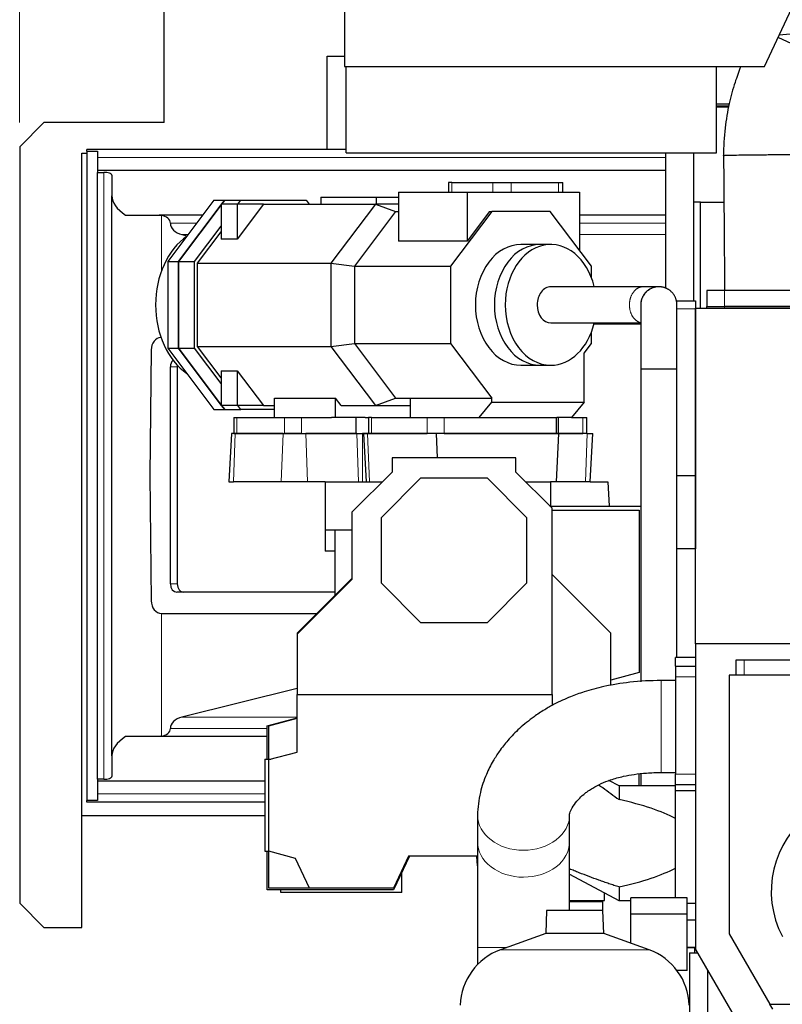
# Model space of a CAD drawing. Header units: inches. Extents: x 0 to 17820, y -10 to 12600.
# Tile 92 of 125: x 7549 to 8496, y 8989 to 10212. Entities that reach past the tile are written whole.
import ezdxf

# ---------------------------------------------------------------- set-up
doc = ezdxf.new("R2010")
doc.units = ezdxf.units.IN
doc.layers.add('1', color=7, linetype='Continuous', true_color=0xffffff)
doc.layers.add('254', color=7, linetype='Continuous', true_color=0xffffff)
doc.styles.add('latin_extended', font='simplex.shx')
doc.dimstyles.get("Standard").update_dxf_attribs({"dimtxt": 0.18, "dimasz": 0.18, "dimexe": 0.18, "dimexo": 0.0625, "dimgap": 0.09, "dimtad": 0, "dimtih": 1, "dimtoh": 1, "dimdec": 4, "dimzin": 0, "dimdsep": 46, "dimtxsty": 'Standard', "dimcen": 0.09, "dimadec": 0, "dimazin": 0, "dimtfac": 1, "dimtdec": 4, "dimtofl": 0, "dimtmove": 0, "dimatfit": 3, "dimfxl": 1, "dimtolj": 1, "dimtzin": 0, "dimarcsym": 0})

# ---------------------------------------------------------------- blocks, each defined once
blk = doc.blocks.new('_U11')
at = {"layer": '254', "color": 3, "linetype": 'Continuous', "lineweight": 13, "transparency": 16777216}
for p, q in [((7549, 10084.1), (7549, 11597.9)), ((9937.6, 8760.5), (9937.6, 11597.9)), ((7654, 11567.9), (9832.6, 11567.9))]:
    blk.add_line(p, q, dxfattribs=at)
at = {"layer": '254', "color": 3, "transparency": 16777216}
for points in [[(7654, 11585.4), (7654, 11550.4), (7549, 11567.9)], [(9832.6, 11550.4), (9832.6, 11585.4), (9937.6, 11567.9)]]:
    blk.add_solid(points, dxfattribs=at)
at = {"layer": 'Defpoints', "color": 0, "transparency": 16777216}
for p in [(9937.6, 11567.9), (7549, 10054.1), (9937.6, 8730.5)]:
    blk.add_point(p, dxfattribs=at)
at = {"layer": '254', "color": 2, "lineweight": 13, "transparency": 16777216, "insert": (8560.8, 11725.4), "char_height": 105, "attachment_point": 1, "style": 'latin_extended'}
blk.add_mtext('\\A1;2389', dxfattribs=at)

msp = doc.modelspace()

# ---------------------------------------------------------------- linework, layer by layer
at = {"layer": '1', "color": 2, "linetype": 'Continuous', "lineweight": 25}
for p, q in [((7952.577, 10534.498), (7952.577, 10153.662)), ((8474.057, 10153.662), (8591.577, 10405.685)), ((7728.54, 10084.15), (7728.54, 10242.15)), ((8686.285, 10209.846), (8492.345, 10192.878)), ((8611.268, 10133.989), (8491.034, 10190.066)), ((7931.04, 10166.65), (7952.576, 10166.65)), ((7931.04, 10050.664), (7931.04, 10166.65)), ((7952.577, 10153.662), (8474.057, 10153.662)), ((7954.54, 10046.65), (7954.54, 10153.662)), ((8414.54, 10046.65), (8414.54, 10153.662)), ((8430.31, 10107.149), (8414.549, 10107.149)), ((8414.541, 10105.149), (8429.973, 10105.149)), ((8414.541, 10103.649), (8429.72, 10103.649)), ((7579.04, 10084.15), (7549.04, 10054.15)), ((7728.54, 10084.15), (7579.04, 10084.15)), ((7549.04, 10054.15), (7549.04, 9114.15)), ((7626.04, 9084.15), (7626.04, 10046.15)), ((7626.04, 10046.15), (7632.545, 10046.15)), ((7632.54, 10048.709), (7632.54, 10050.664)), ((7954.543, 10050.664), (7632.54, 10050.664)), ((7632.54, 10048.709), (7632.54, 9241.849)), ((7632.54, 10048.709), (7645.54, 10048.709)), ((7645.54, 10048.709), (7645.54, 10040.664)), ((7954.54, 10046.65), (8414.54, 10046.65)), ((8351.549, 10040.664), (8351.549, 10046.65)), ((8386.54, 9862.648), (8386.54, 10046.64)), ((7645.54, 10040.664), (7645.54, 10024.774)), ((8351.549, 10024.774), (8351.549, 10040.664)), ((8351.549, 10024.774), (7645.54, 10024.774)), ((7645.54, 10024.774), (7645.54, 10022.327)), ((7645.54, 9268.232), (7645.54, 10022.327)), ((7645.54, 10022.327), (7653.544, 10022.327)), ((8351.549, 9969.147), (8351.549, 10024.774)), ((7663.538, 10018.802), (7663.538, 9993.267)), ((8081.815, 10009.651), (8081.815, 9997.651)), ((8085.74, 10009.651), (8081.815, 10009.651)), ((8085.74, 10009.651), (8081.815, 10009.651)), ((8081.815, 10009.651), (8081.815, 9997.651)), ((8085.74, 10009.651), (8136.913, 10009.651)), ((8085.74, 10009.651), (8136.913, 10009.651)), ((8136.913, 10009.651), (8159.485, 10009.651)), ((8136.913, 10009.651), (8159.485, 10009.651)), ((8159.485, 10009.651), (8218.352, 10009.651)), ((8159.485, 10009.651), (8218.352, 10009.651)), ((8218.352, 10009.651), (8223.855, 10009.651)), ((8218.352, 10009.651), (8223.855, 10009.651)), ((8223.855, 9997.651), (8223.855, 10009.651)), ((8223.855, 9997.651), (8223.855, 10009.651)), ((8019.626, 9997.651), (8104.914, 9997.651)), ((8019.626, 9997.651), (8019.626, 9936.699)), ((8019.626, 9997.651), (8104.914, 9997.651)), ((8019.626, 9997.651), (8019.626, 9936.699)), ((8104.914, 9997.651), (8244.535, 9997.651)), ((8104.914, 9997.651), (8104.914, 9936.699)), ((8104.914, 9997.651), (8244.535, 9997.651)), ((8104.914, 9997.651), (8104.914, 9936.699)), ((8244.535, 9997.651), (8244.535, 9925.178)), ((8244.535, 9997.651), (8244.535, 9925.178)), ((7663.538, 9297.291), (7663.538, 9993.267)), ((7790.358, 9987.651), (7732.885, 9911.498)), ((7790.358, 9987.651), (7732.885, 9911.498)), ((7790.358, 9987.651), (7803.676, 9987.651)), ((7790.358, 9987.651), (7803.676, 9987.651)), ((7803.676, 9987.651), (7799.901, 9982.65)), ((7799.901, 9982.65), (7803.676, 9987.651)), ((7803.676, 9987.651), (7799.901, 9982.65)), ((7799.901, 9982.65), (7803.676, 9987.651)), ((7803.676, 9987.651), (7823.751, 9987.651)), ((7803.676, 9987.651), (7823.751, 9987.651)), ((7819.977, 9982.65), (7823.751, 9987.651)), ((7819.977, 9982.65), (7823.751, 9987.651)), ((7823.751, 9987.651), (7905.03, 9987.651)), ((7823.751, 9987.651), (7905.03, 9987.651)), ((7905.03, 9987.651), (7908.804, 9982.65)), ((7905.03, 9987.651), (7908.804, 9982.65)), ((7923.042, 9991.651), (7923.042, 9982.651)), ((7923.042, 9991.651), (7991.929, 9991.651)), ((7923.042, 9991.651), (7923.042, 9982.651)), ((7923.042, 9991.651), (7991.929, 9991.651)), ((7991.929, 9991.651), (8019.626, 9991.651)), ((7991.929, 9991.651), (7991.929, 9982.651)), ((7991.929, 9991.651), (7991.929, 9982.651)), ((7991.929, 9991.651), (8019.626, 9991.651)), ((8394.612, 9985.15), (8386.539, 9985.15)), ((8394.612, 9985.15), (8423.844, 9985.15)), ((8394.612, 9853.65), (8394.612, 9985.15)), ((7799.516, 9982.139), (7746.203, 9911.498)), ((7746.203, 9911.498), (7799.516, 9982.139)), ((7799.516, 9982.139), (7746.203, 9911.498)), ((7746.203, 9911.498), (7799.516, 9982.139)), ((7819.198, 9982.651), (7799.516, 9982.651)), ((7799.516, 9982.651), (7799.516, 9939.427)), ((7819.198, 9982.651), (7799.516, 9982.651)), ((7799.516, 9982.651), (7799.516, 9939.427)), ((7851.819, 9982.651), (7819.198, 9982.651)), ((7819.198, 9982.651), (7819.198, 9939.427)), ((7851.819, 9982.651), (7819.198, 9939.427)), ((7851.819, 9982.651), (7819.198, 9982.651)), ((7819.198, 9982.651), (7819.198, 9939.427)), ((7851.819, 9982.651), (7819.198, 9939.427)), ((7851.819, 9982.651), (7990.904, 9982.651)), ((7851.819, 9982.651), (7990.904, 9982.651)), ((7990.904, 9982.651), (7935.641, 9909.427)), ((7990.904, 9982.651), (7935.641, 9909.427)), ((8016.023, 9973.651), (7964.74, 9905.699)), ((8016.023, 9973.651), (7964.74, 9905.699)), ((8019.627, 9982.651), (7990.904, 9982.651)), ((7990.904, 9982.651), (8016.023, 9973.651)), ((8019.627, 9982.651), (7990.904, 9982.651)), ((7990.904, 9982.651), (8016.023, 9973.651)), ((8016.023, 9973.651), (8019.627, 9973.651)), ((8016.023, 9973.651), (8019.627, 9973.651)), ((8135.426, 9973.651), (8084.142, 9905.699)), ((8135.426, 9973.651), (8084.142, 9905.699)), ((8132.802, 9973.651), (8104.914, 9936.699)), ((8132.802, 9973.651), (8104.914, 9936.699)), ((8132.802, 9973.651), (8135.426, 9973.651)), ((8132.802, 9973.651), (8135.426, 9973.651)), ((8207.952, 9973.651), (8135.426, 9973.651)), ((8207.952, 9973.651), (8135.426, 9973.651)), ((8259.235, 9905.699), (8207.952, 9973.651)), ((8259.235, 9905.699), (8207.952, 9973.651)), ((7680.665, 9969.147), (7722.164, 9969.147)), ((7776.4, 9969.147), (7722.164, 9969.147)), ((8351.549, 9969.147), (8244.534, 9969.147)), ((8351.549, 9959.191), (8351.549, 9969.147)), ((8351.549, 9945.113), (8351.549, 9959.191)), ((7766.278, 9911.498), (7799.516, 9955.538)), ((7766.278, 9911.498), (7799.516, 9955.538)), ((7770.052, 9909.427), (7799.515, 9948.467)), ((7770.052, 9909.427), (7799.515, 9948.467)), ((7750.459, 9945.113), (7757.026, 9943.479)), ((7819.198, 9939.427), (7799.516, 9939.427)), ((7819.198, 9939.427), (7799.516, 9939.427)), ((8104.914, 9936.699), (8019.626, 9936.699)), ((8104.914, 9936.699), (8019.626, 9936.699)), ((8351.549, 9878.342), (8351.549, 9945.113)), ((8195.307, 9932.651), (8171.689, 9932.651)), ((8195.307, 9932.651), (8171.689, 9932.651)), ((8208.754, 9932.651), (8195.307, 9932.651)), ((7732.885, 9911.498), (7746.203, 9911.498)), ((7732.885, 9911.498), (7732.885, 9803.803)), ((7732.885, 9911.498), (7746.203, 9911.498)), ((7732.885, 9911.498), (7732.885, 9803.803)), ((7746.203, 9911.498), (7746.203, 9803.803)), ((7746.203, 9911.498), (7766.278, 9911.498)), ((7746.203, 9803.803), (7746.203, 9911.498)), ((7746.203, 9911.498), (7746.203, 9803.803)), ((7746.203, 9803.803), (7746.203, 9911.498)), ((7746.203, 9911.498), (7766.278, 9911.498)), ((7766.278, 9803.803), (7766.278, 9911.498)), ((7766.278, 9803.803), (7766.278, 9911.498)), ((7770.052, 9805.874), (7770.052, 9909.427)), ((7770.052, 9909.427), (7935.641, 9909.427)), ((7770.052, 9805.874), (7770.052, 9909.427)), ((7770.052, 9909.427), (7935.641, 9909.427)), ((7935.641, 9909.427), (7964.74, 9905.699)), ((7935.641, 9909.427), (7935.641, 9805.874)), ((7935.641, 9909.427), (7935.641, 9805.874)), ((7935.641, 9909.427), (7964.74, 9905.699)), ((7964.74, 9905.699), (7964.74, 9809.602)), ((7964.74, 9905.699), (8084.142, 9905.699)), ((7964.74, 9905.699), (8084.142, 9905.699)), ((7964.74, 9905.699), (7964.74, 9809.602)), ((8084.142, 9905.699), (8084.142, 9809.602)), ((8084.142, 9905.699), (8084.142, 9809.602)), ((8259.235, 9891.576), (8259.235, 9905.699)), ((8259.235, 9891.576), (8259.235, 9905.699)), ((8424.54, 9875.649), (8402.54, 9875.649)), ((8402.54, 9875.649), (8402.54, 9855.639)), ((8590.54, 9875.649), (8424.54, 9875.649)), ((8364.968, 9862.649), (8388.54, 9862.649)), ((8388.54, 9862.649), (8388.54, 9852.824)), ((8388.54, 9853.649), (9120.874, 9853.649)), ((8388.54, 9436.654), (8388.54, 9853.649)), ((8388.54, 9852.824), (8388.54, 9645.649)), ((8394.612, 9853.65), (8402.541, 9853.65)), ((8402.54, 9855.639), (8424.54, 9855.639)), ((8402.54, 9853.649), (8402.54, 9855.639)), ((8402.54, 9853.649), (8424.54, 9853.649)), ((8590.54, 9855.639), (8424.54, 9855.639)), ((8590.54, 9853.649), (8424.54, 9853.649)), ((8259.235, 9809.602), (8259.235, 9823.725)), ((8259.235, 9809.602), (8259.235, 9823.725)), ((7712.356, 9801.681), (7710.718, 9645.816)), ((7732.885, 9803.803), (7790.358, 9727.651)), ((7732.885, 9803.803), (7746.203, 9803.803)), ((7732.885, 9803.803), (7790.358, 9727.651)), ((7732.885, 9803.803), (7746.203, 9803.803)), ((7746.203, 9803.803), (7799.516, 9733.162)), ((7799.516, 9733.162), (7746.203, 9803.803)), ((7746.203, 9803.803), (7766.278, 9803.803)), ((7746.203, 9803.803), (7799.516, 9733.162)), ((7799.516, 9733.162), (7746.203, 9803.803)), ((7746.203, 9803.803), (7766.278, 9803.803)), ((7799.516, 9759.763), (7766.278, 9803.803)), ((7799.516, 9759.763), (7766.278, 9803.803)), ((7770.052, 9805.874), (7935.641, 9805.874)), ((7799.515, 9766.834), (7770.052, 9805.874)), ((7770.052, 9805.874), (7935.641, 9805.874)), ((7799.515, 9766.834), (7770.052, 9805.874)), ((7935.641, 9805.874), (7964.74, 9809.602)), ((7935.641, 9805.874), (7964.74, 9809.602)), ((7935.641, 9805.874), (7990.904, 9732.651)), ((7935.641, 9805.874), (7990.904, 9732.651)), ((7964.74, 9809.602), (8016.023, 9741.651)), ((7964.74, 9809.602), (8084.142, 9809.602)), ((7964.74, 9809.602), (8084.142, 9809.602)), ((7964.74, 9809.602), (8016.023, 9741.651)), ((8084.142, 9809.602), (8135.426, 9741.651)), ((8084.142, 9809.602), (8135.426, 9741.651)), ((8250.178, 9797.602), (8259.235, 9809.602)), ((8250.178, 9797.602), (8259.235, 9809.602)), ((8250.178, 9736.651), (8250.178, 9797.602)), ((8250.178, 9736.651), (8250.178, 9797.602)), ((7736.19, 9510.816), (7736.19, 9780.816)), ((7744.773, 9780.816), (7744.773, 9510.816)), ((7799.516, 9775.874), (7799.516, 9732.651)), ((7799.516, 9775.874), (7819.198, 9775.874)), ((7799.516, 9775.874), (7799.516, 9732.651)), ((7799.516, 9775.874), (7819.198, 9775.874)), ((7819.198, 9775.874), (7819.198, 9732.651)), ((7819.198, 9775.874), (7851.819, 9732.651)), ((7819.198, 9775.874), (7819.198, 9732.651)), ((7819.198, 9775.874), (7851.819, 9732.651)), ((8171.689, 9782.651), (8195.307, 9782.651)), ((8171.689, 9782.651), (8195.307, 9782.651)), ((8195.307, 9782.651), (8208.754, 9782.651)), ((7865.369, 9717.651), (7865.369, 9741.644)), ((7865.369, 9741.644), (7941.472, 9741.644)), ((7865.369, 9717.651), (7865.369, 9741.644)), ((7865.369, 9741.644), (7941.472, 9741.644)), ((7941.472, 9717.651), (7941.472, 9741.644)), ((7948.26, 9732.651), (7941.472, 9741.644)), ((7941.472, 9717.651), (7941.472, 9741.644)), ((7948.26, 9732.651), (7941.472, 9741.644)), ((7990.904, 9732.651), (8016.023, 9741.651)), ((7990.904, 9732.651), (8016.023, 9741.651)), ((8016.023, 9741.651), (8034.393, 9741.651)), ((8016.023, 9741.651), (8034.393, 9741.651)), ((8034.393, 9741.651), (8135.426, 9741.651)), ((8034.393, 9717.651), (8034.393, 9741.651)), ((8034.393, 9717.651), (8034.393, 9741.651)), ((8034.393, 9741.651), (8135.426, 9741.651)), ((8135.426, 9736.651), (8135.426, 9741.651)), ((8135.426, 9736.651), (8135.426, 9741.651)), ((7790.358, 9727.651), (7803.676, 9727.651)), ((7790.358, 9727.651), (7803.676, 9727.651)), ((7819.198, 9732.651), (7799.516, 9732.651)), ((7819.198, 9732.651), (7799.516, 9732.651)), ((7799.901, 9732.652), (7803.676, 9727.651)), ((7803.676, 9727.651), (7799.901, 9732.652)), ((7799.901, 9732.652), (7803.676, 9727.651)), ((7803.676, 9727.651), (7799.901, 9732.652)), ((7803.676, 9727.651), (7823.751, 9727.651)), ((7803.676, 9727.651), (7823.751, 9727.651)), ((7851.819, 9732.651), (7819.198, 9732.651)), ((7851.819, 9732.651), (7819.198, 9732.651)), ((7823.751, 9727.651), (7819.977, 9732.652)), ((7823.751, 9727.651), (7819.977, 9732.652)), ((7865.369, 9727.651), (7823.751, 9727.651)), ((7865.369, 9727.651), (7823.751, 9727.651)), ((7851.819, 9732.651), (7865.369, 9732.651)), ((7851.819, 9732.651), (7865.369, 9732.651)), ((7948.26, 9732.651), (7990.904, 9732.651)), ((7948.26, 9732.651), (7990.904, 9732.651)), ((7990.904, 9732.651), (8034.392, 9732.651)), ((7990.904, 9732.651), (8034.392, 9732.651)), ((8119.68, 9717.651), (8135.426, 9736.651)), ((8119.68, 9717.651), (8135.426, 9736.651)), ((8135.426, 9736.651), (8250.178, 9736.651)), ((8135.426, 9736.651), (8250.178, 9736.651)), ((8250.178, 9736.651), (8234.433, 9717.651)), ((8250.178, 9736.651), (8234.433, 9717.651)), ((7815.183, 9717.651), (7815.183, 9697.651)), ((7815.183, 9717.651), (7815.183, 9697.651)), ((7815.183, 9717.651), (7818.863, 9717.651)), ((7815.183, 9717.651), (7818.863, 9717.651)), ((7818.863, 9717.651), (7877.908, 9717.651)), ((7818.863, 9717.651), (7877.908, 9717.651)), ((7877.908, 9717.651), (7899.07, 9717.651)), ((7877.908, 9717.651), (7899.07, 9717.651)), ((7899.07, 9717.651), (7936.224, 9717.651)), ((7899.07, 9717.651), (7936.224, 9717.651)), ((7941.472, 9717.651), (7936.224, 9717.651)), ((7941.472, 9717.651), (7936.224, 9717.651)), ((7978.28, 9717.651), (7941.472, 9717.651)), ((7978.28, 9717.651), (7941.472, 9717.651)), ((7966.993, 9697.651), (7966.993, 9717.651)), ((7966.993, 9697.651), (7966.993, 9717.651)), ((7978.28, 9717.651), (7982.479, 9717.651)), ((7978.28, 9717.651), (7982.479, 9717.651)), ((7982.478, 9717.651), (7982.478, 9697.651)), ((7982.478, 9717.651), (7982.478, 9697.651)), ((7986.158, 9717.651), (7982.478, 9717.651)), ((7986.158, 9717.651), (7982.478, 9717.651)), ((7986.158, 9717.651), (8055.044, 9717.651)), ((7986.158, 9717.651), (8055.044, 9717.651)), ((8055.044, 9717.651), (8076.206, 9717.651)), ((8055.044, 9717.651), (8076.206, 9717.651)), ((8076.206, 9717.651), (8215.827, 9717.651)), ((8076.206, 9717.651), (8215.827, 9717.651)), ((8215.827, 9697.651), (8215.827, 9717.651)), ((8215.827, 9717.651), (8216.32, 9717.651)), ((8215.827, 9717.651), (8216.32, 9717.651)), ((8215.827, 9697.651), (8215.827, 9717.651)), ((8234.433, 9717.651), (8216.32, 9717.651)), ((8234.433, 9717.651), (8216.32, 9717.651)), ((8218.293, 9697.651), (8218.293, 9717.651)), ((8218.293, 9697.651), (8218.293, 9717.651)), ((8234.433, 9717.651), (8248.481, 9717.651)), ((8234.433, 9717.651), (8248.481, 9717.651)), ((8248.481, 9717.651), (8253.641, 9717.651)), ((8248.481, 9717.651), (8253.641, 9717.651)), ((8253.641, 9697.651), (8253.641, 9717.651)), ((8253.641, 9697.651), (8253.641, 9717.651)), ((7811.996, 9697.65), (7808.851, 9637.649)), ((7816.902, 9697.65), (7811.996, 9697.65)), ((7815.183, 9697.651), (7818.863, 9697.651)), ((7815.183, 9697.651), (7818.863, 9697.651)), ((7876.237, 9697.65), (7816.902, 9697.65)), ((7818.863, 9697.651), (7877.908, 9697.651)), ((7818.863, 9697.651), (7877.908, 9697.651)), ((7876.237, 9697.65), (7904.453, 9697.65)), ((7899.07, 9697.651), (7877.908, 9697.651)), ((7899.07, 9697.651), (7877.908, 9697.651)), ((7899.07, 9697.651), (7966.993, 9697.651)), ((7899.07, 9697.651), (7966.993, 9697.651)), ((7967.784, 9697.65), (7904.453, 9697.65)), ((7966.993, 9697.651), (7982.478, 9697.651)), ((7966.993, 9697.651), (7982.478, 9697.651)), ((7967.784, 9697.65), (7975.042, 9697.65)), ((7976.177, 9697.65), (7975.042, 9697.65)), ((7981.083, 9697.65), (7976.177, 9697.65)), ((7976.177, 9697.65), (7979.322, 9637.649)), ((8066.51, 9697.65), (7981.083, 9697.65)), ((7982.478, 9697.651), (7986.158, 9697.651)), ((7982.478, 9697.651), (7986.158, 9697.651)), ((7986.158, 9697.651), (8055.044, 9697.651)), ((7986.158, 9697.651), (8055.044, 9697.651)), ((8076.206, 9697.651), (8055.044, 9697.651)), ((8076.206, 9697.651), (8055.044, 9697.651)), ((8218.291, 9697.65), (8066.51, 9697.65)), ((8066.51, 9697.65), (8067.696, 9667.649)), ((8076.206, 9697.651), (8215.827, 9697.651)), ((8076.206, 9697.651), (8215.827, 9697.651)), ((8218.291, 9697.65), (8215.522, 9637.649)), ((8215.827, 9697.651), (8218.293, 9697.651)), ((8215.827, 9697.651), (8218.293, 9697.651)), ((8254.034, 9697.65), (8218.291, 9697.65)), ((8218.293, 9697.651), (8248.481, 9697.651)), ((8218.293, 9697.651), (8248.481, 9697.651)), ((8253.641, 9697.651), (8248.481, 9697.651)), ((8253.641, 9697.651), (8248.481, 9697.651)), ((8254.034, 9697.65), (8260.912, 9697.65)), ((8257.768, 9637.649), (8260.912, 9697.65)), ((8165.54, 9667.649), (8011.54, 9667.649)), ((8011.54, 9667.649), (8011.54, 9649.949)), ((8165.54, 9649.849), (8165.54, 9667.649)), ((7710.718, 9645.816), (7712.356, 9489.952)), ((8011.54, 9649.949), (7961.54, 9599.949)), ((7998.54, 9593.649), (8047.54, 9642.649)), ((8047.54, 9642.649), (8129.54, 9642.649)), ((8129.54, 9642.649), (8178.54, 9593.649)), ((8210.54, 9604.849), (8165.54, 9649.849)), ((8365.541, 9645.649), (8388.54, 9645.649)), ((8388.54, 9645.649), (8388.54, 9554.648)), ((7808.851, 9637.649), (7814.529, 9637.649)), ((7873.864, 9637.649), (7814.529, 9637.649)), ((7906.516, 9637.649), (7873.864, 9637.649)), ((7928.641, 9637.649), (7906.516, 9637.649)), ((7928.641, 9637.649), (7999.239, 9637.649)), ((7928.641, 9637.649), (7928.641, 9577.649)), ((8177.742, 9637.649), (8208.49, 9637.649)), ((8208.49, 9637.649), (8208.49, 9607.648)), ((8215.522, 9637.649), (8208.49, 9637.649)), ((8251.971, 9637.649), (8215.522, 9637.649)), ((8257.768, 9637.649), (8251.971, 9637.649)), ((8257.767, 9637.649), (8279.568, 9637.649)), ((8279.568, 9637.649), (8281.141, 9607.648)), ((8207.742, 9607.649), (8320.54, 9607.649)), ((8210.54, 9373.649), (8210.54, 9604.849)), ((8320.54, 9607.649), (8320.54, 9389.399)), ((7961.54, 9599.949), (7961.54, 9516.449)), ((7998.54, 9511.649), (7998.54, 9593.649)), ((8178.54, 9593.649), (8178.54, 9511.649)), ((8210.542, 9602.649), (8318.54, 9602.649)), ((8318.54, 9602.649), (8318.54, 9400.649)), ((7940.54, 9577.649), (7928.54, 9577.649)), ((7928.54, 9577.649), (7928.54, 9551.644)), ((7961.543, 9577.649), (7940.54, 9577.649)), ((7940.54, 9577.649), (7940.54, 9496.65)), ((7940.54, 9551.644), (7928.54, 9551.644)), ((8388.54, 9554.649), (8365.541, 9554.649)), ((8283.54, 9449.649), (8210.541, 9522.649)), ((7961.54, 9517.649), (7893.54, 9449.649)), ((7961.54, 9516.449), (7893.54, 9448.649)), ((8047.54, 9462.649), (7998.54, 9511.649)), ((8178.54, 9511.649), (8129.54, 9462.649)), ((7940.539, 9500.816), (7744.361, 9500.816)), ((7725.265, 9474.355), (7918.242, 9474.355)), ((8129.54, 9462.649), (8047.54, 9462.649)), ((7893.54, 9449.649), (7893.54, 9448.649)), ((7893.54, 9448.649), (7893.54, 9373.649)), ((8283.54, 9384.82), (8283.54, 9449.649)), ((8818.54, 9436.649), (8388.54, 9436.649)), ((8388.54, 9436.649), (8388.54, 9056.649)), ((8363.54, 9408.649), (8363.54, 9419.649)), ((8388.54, 9419.649), (8363.54, 9419.649)), ((8363.54, 9408.649), (8363.54, 9395.649)), ((8363.54, 9408.649), (8388.54, 9408.649)), ((8439.04, 9416.649), (8449.04, 9416.649)), ((8439.04, 9397.649), (8439.04, 9416.649)), ((8449.04, 9416.649), (8524.04, 9416.649)), ((8318.54, 9400.649), (8283.54, 9391.271)), ((8430.54, 9397.649), (8430.54, 9075.909)), ((8553.54, 9397.649), (8430.54, 9397.649)), ((8363.54, 9390.799), (8345.93, 9390.799)), ((8363.54, 9395.649), (8363.54, 9274.649)), ((7893.54, 9381.047), (7750.459, 9345.445)), ((7893.54, 9373.649), (8210.54, 9373.649)), ((7893.54, 9302.027), (7893.54, 9373.649)), ((8210.54, 9373.649), (8210.54, 9359.856)), ((7856.54, 9334.649), (7893.54, 9344.563)), ((7858.54, 9334.649), (7893.54, 9344.027)), ((7856.54, 9293.295), (7856.54, 9334.649)), ((7858.54, 9293.296), (7858.54, 9334.649)), ((7722.164, 9321.412), (7680.665, 9321.412)), ((7856.548, 9321.412), (7722.164, 9321.412)), ((7858.54, 9292.649), (7893.54, 9302.027)), ((7663.538, 9297.291), (7663.538, 9271.757)), ((7853.54, 9293.295), (7853.54, 9178.649)), ((7853.54, 9293.295), (7860.952, 9293.295)), ((7858.54, 9178.649), (7858.54, 9292.649)), ((8318.54, 9259.897), (8318.54, 9274.933)), ((8320.54, 9275.15), (8320.54, 9259.901)), ((8345.93, 9276.499), (8363.54, 9276.499)), ((8363.54, 9261.649), (8363.54, 9274.649)), ((7653.544, 9268.232), (7645.54, 9268.232)), ((7645.54, 9268.232), (7645.54, 9265.784)), ((7645.54, 9265.784), (7645.54, 9249.894)), ((7853.548, 9265.784), (7645.54, 9265.784)), ((8293.54, 9259.899), (8280.989, 9266.573)), ((7645.54, 9249.894), (7645.54, 9241.849)), ((8293.54, 9259.899), (8293.54, 9242.929)), ((8363.54, 9259.899), (8293.54, 9259.899)), ((8363.54, 9261.649), (8388.54, 9261.649)), ((8363.54, 9253.649), (8363.54, 9261.649)), ((8363.54, 9120.649), (8363.54, 9253.649)), ((8388.54, 9253.649), (8363.54, 9253.649)), ((7645.54, 9241.849), (7632.54, 9241.849)), ((7632.54, 9239.894), (7632.54, 9241.849)), ((7853.545, 9239.894), (7632.54, 9239.894)), ((7853.546, 9222.649), (7626.048, 9222.649)), ((8117.78, 9223.737), (8117.78, 9190.306)), ((8232.08, 9190.306), (8232.08, 9223.737)), ((7853.54, 9178.649), (7858.54, 9178.649)), ((7856.54, 9130.649), (7856.54, 9178.65)), ((7858.54, 9132.649), (7858.54, 9178.649)), ((7891.738, 9169.754), (7858.54, 9178.649)), ((7909.04, 9132.649), (7891.738, 9169.754)), ((8032.193, 9172.649), (8013.54, 9132.649)), ((8033.125, 9172.649), (8013.54, 9130.649)), ((8117.783, 9172.649), (8032.193, 9172.649)), ((8117.781, 9160.624), (8116.729, 9172.649)), ((8023.54, 9127.649), (8023.54, 9152.094)), ((8232.081, 9150.078), (8293.275, 9117.54)), ((8013.54, 9130.649), (7856.54, 9130.649)), ((7909.04, 9132.649), (7858.54, 9132.649)), ((7873.54, 9127.649), (7873.54, 9130.649)), ((8023.54, 9127.649), (7873.54, 9127.649)), ((8013.54, 9132.649), (7909.04, 9132.649)), ((8293.54, 9134.37), (8293.54, 9117.399)), ((8232.079, 9117.649), (8275.54, 9117.649)), ((8232.079, 9116.149), (8273.54, 9116.149)), ((8273.54, 9105.174), (8273.54, 9116.149)), ((8275.54, 9117.649), (8275.54, 9126.97)), ((8293.54, 9117.399), (8308.041, 9117.399)), ((8308.04, 9100.649), (8308.04, 9120.649)), ((8378.04, 9120.649), (8308.04, 9120.649)), ((8378.04, 9100.649), (8378.04, 9120.649)), ((7549.04, 9114.15), (7579.04, 9084.15)), ((8203.488, 9105.174), (8202.494, 9076.698)), ((8273.593, 9105.174), (8203.488, 9105.174)), ((8274.587, 9076.698), (8273.593, 9105.174)), ((8388.54, 9113.649), (8378.04, 9113.649)), ((8308.04, 9064.523), (8308.04, 9100.649)), ((8378.04, 9100.649), (8308.04, 9100.649)), ((8378.04, 9030.649), (8378.04, 9100.649)), ((8378.042, 9093.649), (8388.54, 9093.649)), ((7579.04, 9084.15), (7626.04, 9084.15)), ((8202.494, 9076.698), (8146.196, 9056.207)), ((8274.587, 9076.698), (8202.494, 9076.698)), ((8330.885, 9056.207), (8274.587, 9076.698)), ((8430.54, 9075.909), (8481.068, 8988.539)), ((8117.78, 9059.282), (8117.78, 9037.853)), ((8388.541, 9058.649), (8378.041, 9058.649)), ((8388.541, 9058.649), (8378.041, 9058.649)), ((8378.042, 9059.649), (8388.54, 9059.649)), ((8387.391, 9058.649), (8387.391, 9052.499)), ((8388.54, 9056.649), (8436.54, 8973.649)), ((8381.29, 9052.499), (8381.29, 8974.688)), ((8381.29, 9052.499), (8390.941, 9052.499)), ((8378.04, 9030.649), (8365.496, 9030.649)), ((8365.54, 9030.648), (8365.505, 9030.648)), ((8403.54, 9030.71), (8403.54, 8624.079)), ((8484.54, 8982.534), (8481.068, 8988.539)), ((8481.068, 8988.539), (8540.987, 8988.539))]:
    msp.add_line(p, q, dxfattribs=at)
at = {"layer": '1', "color": 110, "linetype": 'Continuous', "lineweight": 13}
for p, q in [((8351.549, 10040.664), (7645.54, 10040.664)), ((7653.544, 9268.232), (7653.544, 10022.327)), ((8085.74, 10009.651), (8085.74, 9997.651)), ((8085.74, 10009.651), (8085.74, 9997.651)), ((8136.913, 9997.651), (8136.913, 10009.651)), ((8136.913, 9997.651), (8136.913, 10009.651)), ((8159.485, 10009.651), (8159.485, 9997.651)), ((8159.485, 10009.651), (8159.485, 9997.651)), ((8218.352, 9997.651), (8218.352, 10009.651)), ((8218.352, 9997.651), (8218.352, 10009.651)), ((7724.992, 9899.442), (7724.992, 9968.935)), ((7768.888, 9959.191), (7736.269, 9959.191)), ((8351.549, 9959.191), (8244.528, 9959.191)), ((7758.263, 9945.113), (7750.459, 9945.113)), ((8351.549, 9945.113), (8244.526, 9945.113)), ((8424.54, 9875.649), (8424.54, 9855.639)), ((8365.541, 9852.824), (8388.54, 9852.824)), ((8424.54, 9853.649), (8424.54, 9855.639)), ((8320.538, 9833.648), (8262.379, 9833.648)), ((7744.773, 9780.816), (7736.19, 9780.816)), ((7818.863, 9717.651), (7818.863, 9697.651)), ((7818.863, 9717.651), (7818.863, 9697.651)), ((7877.908, 9697.651), (7877.908, 9717.651)), ((7877.908, 9697.651), (7877.908, 9717.651)), ((7899.07, 9717.651), (7899.07, 9697.651)), ((7899.07, 9717.651), (7899.07, 9697.651)), ((7986.158, 9717.651), (7986.158, 9697.651)), ((7986.158, 9717.651), (7986.158, 9697.651)), ((8055.044, 9697.651), (8055.044, 9717.651)), ((8055.044, 9697.651), (8055.044, 9717.651)), ((8076.206, 9717.651), (8076.206, 9697.651)), ((8076.206, 9717.651), (8076.206, 9697.651)), ((8248.481, 9697.651), (8248.481, 9717.651)), ((8248.481, 9697.651), (8248.481, 9717.651)), ((7816.902, 9697.65), (7814.529, 9637.649)), ((7873.864, 9637.649), (7876.237, 9697.65)), ((7904.453, 9697.65), (7906.516, 9637.649)), ((7969.847, 9637.649), (7967.784, 9697.65)), ((7975.042, 9697.65), (7974.822, 9637.649)), ((7981.083, 9697.65), (7983.456, 9637.649)), ((8251.971, 9637.649), (8254.034, 9697.65)), ((7744.773, 9510.816), (7736.19, 9510.816)), ((7724.992, 9321.623), (7724.992, 9474.358)), ((8449.04, 9416.649), (8449.04, 9397.649)), ((8345.93, 9390.799), (8345.93, 9276.499)), ((8363.54, 9395.649), (8388.54, 9395.649)), ((7893.546, 9345.445), (7750.459, 9345.445)), ((7856.547, 9331.368), (7736.269, 9331.368)), ((8363.54, 9274.649), (8388.54, 9274.649)), ((7853.548, 9249.894), (7645.54, 9249.894)), ((8154.64, 9059.282), (8117.781, 9059.282)), ((8330.885, 9056.207), (8146.196, 9056.207))]:
    msp.add_line(p, q, dxfattribs=at)
at = {"layer": '1', "color": 2, "linetype": 'Continuous', "lineweight": 25}
for centre, radius, start, end in [((8602.64, 9128.849), 120, 125.685335, 207.8145), ((8172.19, 8984.79), 76, 110, 178), ((8304.891, 8984.79), 76, 2, 70)]:
    msp.add_arc(centre, radius, start, end, dxfattribs=at)
for centre, major_axis, ratio, start_param, end_param in [((7653.544, 10018.802), (9.994, 0), 0.35270125, 0, 1.57079633), ((7808.635, 9993.267), (145.097, 0), 0.35270125, 3.14159265, 3.63238619), ((7722.092, 9959.145), (14.177, 0), 0.70547903, 0.00458038, 1.3647974), ((7757.531, 9959.259), (21.262, 0), 0.70547903, 3.14617303, 4.37330974), ((7790.703, 9857.651), (0, 96.579), 0.75470958, 0.48478702, 2.65680564), ((7790.703, 9857.651), (0, 96.579), 0.75470958, 0.48478702, 2.65680564), ((8208.754, 9857.651), (0, -75), 0.75470958, 1.88093043, 4.71238898), ((8171.689, 9857.651), (0, -75), 0.75470958, 3.14159265, 4.71238898), ((8171.689, 9857.651), (0, -75), 0.75470958, 3.14159265, 4.71238898), ((8195.307, 9857.651), (0, -75), 0.75470958, 3.14159265, 4.71238898), ((8195.307, 9857.651), (0, -75), 0.75470958, 3.14159265, 4.71238898), ((8195.307, 9857.651), (0, -75), 0.75470958, 3.14159265, 4.71238898), ((8208.754, 9857.649), (0, -22.5), 0.75470958, 3.14119995, 4.71238898), ((8171.689, 9857.651), (0, -75), 0.75470958, 4.71238898, 6.28318531), ((8171.689, 9857.651), (0, -75), 0.75470958, 4.71238898, 6.28318531), ((8195.307, 9857.651), (0, -75), 0.75470958, 4.71238898, 6.28318531), ((8195.307, 9857.651), (0, -75), 0.75470958, 4.71238898, 6.28318531), ((8195.307, 9857.651), (0, -75), 0.75470958, 4.71238898, 6.28318531), ((8208.754, 9857.651), (0, -75), 0.75470958, 4.71238898, 6.28318531), ((8208.754, 9857.649), (0, -22.5), 0.75470958, 4.71238898, 6.28269443), ((8208.754, 9857.651), (0, -75), 0.75470958, 0, 1.26066223), ((7725.265, 9801.478), (0, -15.8), 0.8171231, 3.20108641, 4.69953051), ((7744.361, 9780.816), (0, 10), 0.8171231, 0.63295729, 1.57079633), ((7752.944, 9780.816), (0, -10), 0.8171231, 4.54026407, 4.71238898), ((8343.04, 9777.649), (22.5, 0), 0.00000402, 0, 3.14159265), ((7744.361, 9510.816), (0, 10), 0.8171231, 1.57079633, 3.14159265), ((7752.944, 9510.816), (0, -10), 0.8171231, 4.71238898, 6.28318531), ((7725.265, 9490.155), (0, -15.8), 0.8171231, 4.72524745, 6.28318531), ((7757.531, 9331.299), (21.262, 0), 0.70547903, 1.90987557, 3.13701227), ((7722.092, 9331.414), (14.177, 0), 0.70547903, 4.9183879, 6.27860493), ((7808.635, 9297.291), (145.097, 0), 0.35270125, 2.65079912, 3.14159265), ((7653.544, 9271.757), (9.994, 0), 0.35270125, 4.71238898, 6.28318531), ((8115.074, 9188.649), (275.5, 0), 0.25862069, 0.44670511, 0.86611395), ((8115.074, 9188.649), (275.5, 0), 0.25862069, 5.41707136, 5.8364802)]:
    msp.add_ellipse(centre, major_axis=major_axis, ratio=ratio, start_param=start_param, end_param=end_param, dxfattribs=at)
at = {"layer": '1', "color": 110, "linetype": 'Continuous', "lineweight": 13}
for centre, start_param, end_param in [((8174.93, 9223.737), 0.00245437, 1.57079633), ((8174.93, 9223.737), 1.57079633, 3.14777766), ((8174.93, 9190.306), 0, 1.57079633), ((8174.93, 9190.306), 1.57079633, 3.14159265)]:
    msp.add_ellipse(centre, major_axis=(-57.15, 0), ratio=0.76621946, start_param=start_param, end_param=end_param, dxfattribs=at)
at = {"layer": '1', "color": 2, "linetype": 'Continuous', "lineweight": 25}
for points, knots in [([(8444.782, 10153.698), (8442.159, 10147.271), (8436.654, 10132.24), (8429.693, 10106.844), (8424.556, 10076.252), (8423.377, 10054.402), (8423.441, 10042.743)], [0, 0, 0, 0, 0.18314288, 0.42203089, 0.69396508, 1, 1, 1, 1]), ([(8423.441, 10042.743), (8423.441, 10042.752), (8423.441, 10042.793), (8423.44, 10042.875), (8423.441, 10043.028), (8423.44, 10043.163), (8423.431, 10043.27), (8423.433, 10043.309), (8423.478, 10043.36), (8424.527, 10043.466), (8428.75, 10043.638), (8438.68, 10043.855), (8452.894, 10044.064), (8467.08, 10044.213), (8477.4, 10044.297), (8483.293, 10044.34), (8487.703, 10044.369), (8492.048, 10044.395), (8496.325, 10044.418), (8500.575, 10044.438), (8506.355, 10044.466), (8512.128, 10044.493), (8517.14, 10044.518), (8519.96, 10044.531), (8524.243, 10044.549), (8530.838, 10044.572), (8542.643, 10044.599), (8557.224, 10044.601), (8572.471, 10044.546), (8581.906, 10044.456), (8587.06, 10044.364), (8589.3, 10044.3), (8590.512, 10044.247), (8591.145, 10044.206), (8591.453, 10044.17), (8591.573, 10044.145), (8591.592, 10044.129), (8591.595, 10044.119), (8591.595, 10044.117)], [0, 0, 0, 0, 0.00780202, 0.03120806, 0.06241613, 0.12483226, 0.13263427, 0.14043629, 0.15604032, 0.18724838, 0.24966451, 0.31208064, 0.37449677, 0.4369129, 0.46812096, 0.48372499, 0.49932903, 0.51493306, 0.53053709, 0.54614112, 0.56174515, 0.59295322, 0.60855725, 0.61635927, 0.62416128, 0.65536935, 0.68657741, 0.74899354, 0.81140967, 0.8738258, 0.90503386, 0.93624192, 0.95184596, 0.96744999, 0.98305402, 0.99085604, 0.99865805, 1, 1, 1, 1]), ([(8423.441, 10042.743), (8423.509, 10030.833), (8423.654, 10008.171), (8423.899, 9980.382), (8424.064, 9959.783), (8424.153, 9947.285), (8424.235, 9934.88), (8424.318, 9922.796), (8424.419, 9908.021), (8424.529, 9892.379), (8424.607, 9881.162), (8424.646, 9875.651)], [0, 0, 0, 0, 0.23340574, 0.4369767, 0.52691887, 0.60958121, 0.66028059, 0.73830681, 0.81240362, 0.9078571, 1, 1, 1, 1]), ([(7722.164, 9969.147), (7722.633, 9969.147), (7723.103, 9969.129), (7724.046, 9969.058), (7724.518, 9969.005), (7724.992, 9968.935)], [0, 0, 0, 0, 0.5, 0.5, 1, 1, 1, 1]), ([(8323.499, 9880.149), (8319.65, 9880.149), (8311.979, 9880.149), (8300.484, 9880.149), (8289.018, 9880.149), (8277.552, 9880.149), (8250.797, 9880.149), (8227.864, 9880.149), (8208.754, 9880.149)], [0, 0, 0, 0, 0.1006558, 0.20058331, 0.30051024, 0.40043734, 0.50036445, 1, 1, 1, 1]), ([(8343.04, 9880.149), (8341.189, 9880.143), (8337.656, 9879.716), (8332.707, 9877.857), (8328.614, 9875.127), (8324.765, 9871.199), (8322.008, 9866.375), (8320.733, 9861.431), (8320.538, 9858.703), (8320.54, 9857.608)], [0, 0, 0, 0, 0.15404735, 0.30381926, 0.44358467, 0.56909276, 0.76859898, 0.90723584, 1, 1, 1, 1]), ([(8342.893, 9880.149), (8342.699, 9880.149), (8341.849, 9880.149), (8339.237, 9880.149), (8335.241, 9880.149), (8330.181, 9880.149), (8325.941, 9880.149), (8323.499, 9880.149)], [0, 0, 0, 0, 0.17744297, 0.40266205, 0.57908283, 0.77785769, 1, 1, 1, 1]), ([(8350.361, 9878.908), (8349.655, 9879.152), (8346.891, 9879.961), (8344.533, 9880.294), (8343.047, 9880.149)], [0, 0, 0, 0, 0.24292925, 1, 1, 1, 1]), ([(8365.54, 9857.676), (8365.54, 9857.766), (8365.539, 9857.927), (8365.534, 9858.215), (8365.521, 9858.634), (8365.481, 9859.366), (8365.364, 9860.618), (8365.032, 9862.59), (8364.546, 9864.423), (8364.015, 9865.791)], [0, 0, 0, 0, 0.0454691, 0.08062416, 0.14201852, 0.24724262, 0.42109616, 0.68682472, 1, 1, 1, 1]), ([(8320.54, 9857.622), (8320.54, 9857.608), (8320.54, 9857.489), (8320.54, 9856.917), (8320.54, 9855.854), (8320.54, 9853.575), (8320.54, 9849.082), (8320.54, 9840.749), (8320.54, 9829.089), (8320.54, 9814.236), (8320.54, 9799.893), (8320.54, 9787.483), (8320.54, 9780.985), (8320.54, 9777.649)], [0, 0, 0, 0, 0.03304995, 0.07714149, 0.12911438, 0.18659104, 0.31074574, 0.43970551, 0.57017311, 0.70410475, 0.84600356, 0.92135812, 1, 1, 1, 1]), ([(8365.54, 9777.649), (8365.54, 9780.985), (8365.54, 9787.483), (8365.54, 9799.894), (8365.54, 9814.238), (8365.54, 9829.094), (8365.54, 9840.759), (8365.54, 9849.101), (8365.54, 9853.601), (8365.54, 9855.888), (8365.54, 9856.956), (8365.54, 9857.536), (8365.54, 9857.659), (8365.54, 9857.676)], [0, 0, 0, 0, 0.07860047, 0.15391569, 0.29574348, 0.42961522, 0.5600338, 0.68895359, 0.81307653, 0.87054131, 0.92250642, 0.96659635, 1, 1, 1, 1]), ([(8208.754, 9835.149), (8227.864, 9835.149), (8250.16, 9835.149), (8275.641, 9835.149), (8285.196, 9835.149), (8294.751, 9835.149), (8304.307, 9835.149), (8312.903, 9835.149), (8318.314, 9835.149), (8320.54, 9835.149)], [0, 0, 0, 0, 0.51286588, 0.59834353, 0.68382118, 0.76929887, 0.85477658, 0.94025413, 1, 1, 1, 1]), ([(8320.54, 9777.649), (8320.54, 9771.927), (8320.54, 9760.647), (8320.54, 9743.973), (8320.54, 9727.794), (8320.54, 9712.111), (8320.54, 9696.924), (8320.54, 9682.232), (8320.54, 9660.441), (8320.54, 9632.634), (8320.54, 9598.673), (8320.54, 9567.602), (8320.54, 9539.783), (8320.54, 9515.769), (8320.54, 9491.245), (8320.54, 9462.569), (8320.54, 9427.725), (8320.54, 9402.662), (8320.54, 9389.412)], [0, 0, 0, 0, 0.04421445, 0.08716732, 0.12884007, 0.16923458, 0.20835307, 0.24619552, 0.28276194, 0.37674013, 0.4610684, 0.5451825, 0.61683546, 0.67602727, 0.73074876, 0.80633259, 0.89761272, 1, 1, 1, 1]), ([(8365.54, 9419.655), (8365.54, 9424.554), (8365.54, 9441.33), (8365.54, 9472.858), (8365.54, 9517.12), (8365.54, 9566.542), (8365.54, 9620.278), (8365.54, 9660.941), (8365.54, 9689.23), (8365.54, 9703.216), (8365.54, 9717.509), (8365.54, 9732.11), (8365.54, 9747.017), (8365.54, 9762.232), (8365.54, 9772.476), (8365.54, 9777.649)], [0, 0, 0, 0, 0.04106184, 0.14057502, 0.26421209, 0.41197308, 0.55473525, 0.71451926, 0.75272866, 0.79179589, 0.83172096, 0.87250396, 0.91415203, 0.95664683, 1, 1, 1, 1]), ([(8345.93, 9390.799), (8332.73, 9390.831), (8308.72, 9389.49), (8276.501, 9384.293), (8252.16, 9377.695), (8235.352, 9371.611), (8223.119, 9366.331), (8212.294, 9361.011), (8200.388, 9354.301), (8185.583, 9344.532), (8170.078, 9331.936), (8155.858, 9317.344), (8145.237, 9303.797), (8136.169, 9289.701), (8127.645, 9272.766), (8120.076, 9250.294), (8117.952, 9233.192), (8117.781, 9223.637)], [0, 0, 0, 0, 0.11350632, 0.20948623, 0.28497742, 0.33934182, 0.37353242, 0.40858059, 0.45145611, 0.50215388, 0.5782552, 0.64737214, 0.7073411, 0.75519863, 0.81909886, 0.90098535, 1, 1, 1, 1]), ([(7724.992, 9321.623), (7724.518, 9321.553), (7724.046, 9321.501), (7723.103, 9321.43), (7722.633, 9321.412), (7722.164, 9321.412)], [0, 0, 0, 0, 0.5, 0.5, 1, 1, 1, 1]), ([(8232.08, 9223.836), (8232.006, 9225.126), (8233.078, 9228.579), (8237.118, 9236.082), (8243.702, 9244.118), (8250.063, 9249.79), (8255.529, 9253.865), (8261.982, 9258.063), (8271.136, 9262.887), (8283.856, 9267.945), (8297.737, 9271.793), (8312.795, 9274.522), (8328.495, 9276.163), (8339.785, 9276.536), (8345.93, 9276.499)], [0, 0, 0, 0, 0.14286803, 0.27022336, 0.37558553, 0.45355667, 0.49007913, 0.53453505, 0.60583078, 0.67728594, 0.7652907, 0.833957, 0.91074448, 1, 1, 1, 1]), ([(8268.114, 9261.415), (8269.824, 9260.21), (8271.531, 9259), (8276.647, 9255.352), (8280.046, 9252.899), (8286.815, 9247.948), (8290.186, 9245.45), (8293.54, 9242.929)], [0, 0, 0, 0, 0.19975993, 0.19975993, 0.59987996, 0.59987996, 1, 1, 1, 1]), ([(8117.781, 9190.206), (8117.781, 9182.068), (8117.781, 9164.22), (8117.781, 9132.219), (8117.781, 9096.522), (8117.781, 9071.923), (8117.781, 9059.282)], [0, 0, 0, 0, 0.25003545, 0.50001783, 0.74996678, 1, 1, 1, 1]), ([(8232.08, 9105.383), (8232.08, 9114.389), (8232.08, 9134.988), (8232.08, 9164.379), (8232.08, 9182.255), (8232.08, 9190.405)], [0, 0, 0, 0, 0.27298598, 0.63647062, 1, 1, 1, 1]), ([(8293.54, 9134.37), (8291.447, 9135.022), (8289.358, 9135.688), (8285.187, 9137.042), (8283.105, 9137.73), (8278.95, 9139.129), (8276.875, 9139.839), (8272.734, 9141.279), (8270.666, 9142.009), (8264.473, 9144.227), (8260.356, 9145.743), (8252.146, 9148.842), (8248.051, 9150.424), (8242.946, 9152.44), (8241.926, 9152.845), (8239.886, 9153.658), (8236.915, 9154.85), (8233.949, 9156.056), (8232.003, 9156.855)], [0, 0, 0, 0, 0.10041925, 0.10041925, 0.2008385, 0.2008385, 0.30125775, 0.30125775, 0.401677, 0.401677, 0.6025155, 0.6025155, 0.803354, 0.803354, 0.85356363, 0.85356363, 0.90377325, 1, 1, 1, 1])]:
    msp.add_open_spline(points, degree=3, knots=knots, dxfattribs=at)
at = {"layer": '1', "color": 110, "linetype": 'Continuous', "lineweight": 13}
msp.add_rational_spline([(8323.501, 9880.149), (8323.501, 9880.149), (8323.5, 9880.149), (8323.5, 9880.149), (8317.478, 9880.149), (8309.48, 9876.172), (8306.469, 9865.604), (8306.469, 9857.649)], [1.01661171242, 1.0166117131, 1.01661171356, 1.01661171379, 1.01661171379, 0.958470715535, 1.01661171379, 1.01661171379], degree=4, knots=[0, 0, 0, 0, 0, 0.0000625, 0.0000625, 0.0000625, 1, 1, 1, 1, 1], dxfattribs=at)
at = {"layer": '1', "color": 2, "linetype": 'Continuous', "lineweight": 25}
msp.add_rational_spline([(8365.54, 9857.673), (8365.532, 9865.627), (8361.546, 9876.178), (8350.989, 9880.149), (8335.086, 9880.149), (8324.518, 9876.172), (8320.54, 9865.604), (8320.54, 9857.649)], [1.01661151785, 1.01648109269, 0.958557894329, 1.01661171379, 1.01661171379, 0.958470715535, 1.01661171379, 1.01661171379], degree=4, knots=[0, 0, 0, 0, 0, 0.49981243, 0.49981243, 0.49981243, 1, 1, 1, 1, 1], dxfattribs=at)
for points in [[(8349.018, 9879.314), (8347.045, 9879.864), (8345.014, 9880.139), (8342.893, 9880.149)], [(8365.546, 9857.598), (8365.548, 9858.465), (8365.499, 9859.332), (8365.399, 9860.193)], [(8320.54, 9275.152), (8320.54, 9270.07), (8320.54, 9264.989), (8320.54, 9259.908)]]:
    msp.add_open_spline(points, degree=3, dxfattribs=at)
at = {"layer": '1', "color": 110, "linetype": 'Continuous', "lineweight": 13}
msp.add_rational_spline([(8306.469, 9857.649), (8306.469, 9850.661), (8308.76, 9841.774), (8314.866, 9836.839), (8320.488, 9835.504)], [1.01661171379, 1.01661171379, 0.97174707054, 1.0002501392, 1.01263380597], degree=4, dxfattribs=at)

# ---------------------------------------------------------------- dimensions: what is measured, and where the dimension line sits
at = {"layer": '254', "color": 2, "linetype": 'Continuous', "lineweight": 13}
dim = msp.add_linear_dim(base=(9937.593, 11567.886), p1=(7549.04, 10054.15), p2=(9937.593, 8730.542), dimstyle='Standard', override={"dimscale": 30, "dimtxt": 3.5, "dimasz": 3.5, "dimexe": 1, "dimexo": 1, "dimgap": 1.75, "dimtad": 1, "dimtih": 1, "dimtoh": 0, "dimdec": 0, "dimlfac": 1, "dimzin": 8, "dimdsep": 46, "dimlunit": 2, "dimtxsty": 'latin_extended', "dimsah": 1, "dimse1": 0, "dimse2": 0, "dimsd1": 0, "dimsd2": 0, "dimclrd": 3, "dimclre": 3, "dimclrt": 2, "dimtol": 0, "dimtm": -0.1, "dimtfac": 0.714286, "dimtdec": 3, "dimtofl": 1, "dimtmove": 0, "dimtzin": 8, "dimlwd": 13, "dimlwe": 13}, dxfattribs=at)
dim.commit()
dim.dimension.update_dxf_attribs({"geometry": '_U11', "text_midpoint": (8743.317, 11567.886), "dimtype": 160})

doc.saveas('drawing.dxf')
